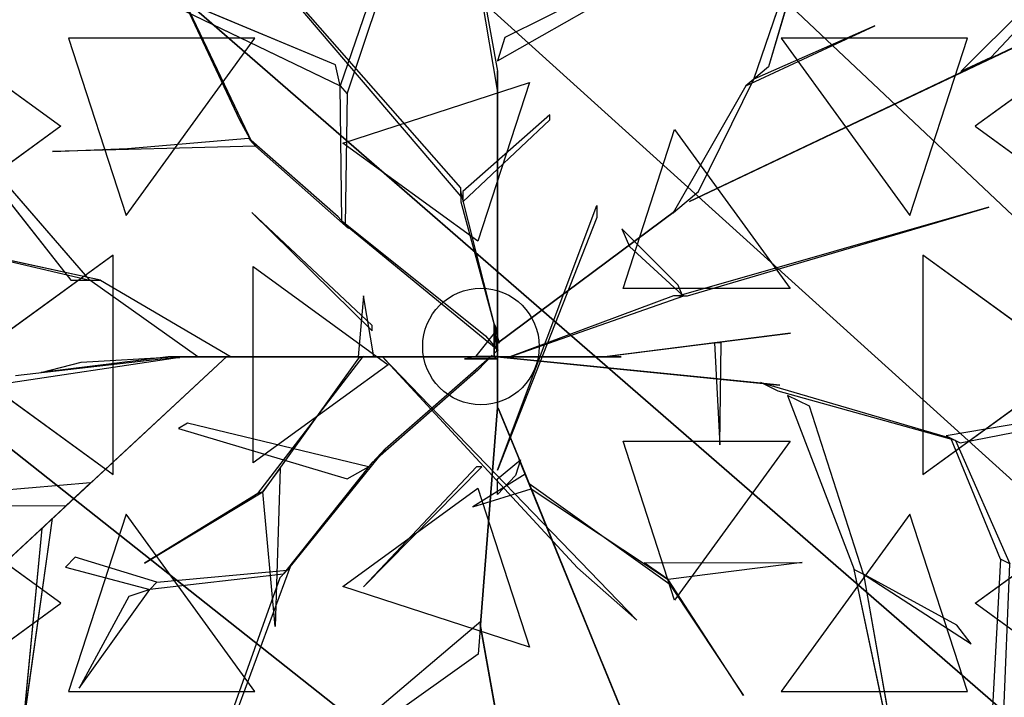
# Model space of a CAD drawing. Extents: x 22936 to 50368, y -4877 to 31080.
# Tile 45 of 256: x 48031 to 48327, y 595 to 799. Entities that reach past the tile are written whole.
import ezdxf

# ---------------------------------------------------------------- set-up
doc = ezdxf.new("R2010")
doc.units = 0
doc.layers.get('0').update_dxf_attribs({"linetype": 'CONTINUOUS'})
for name, color, linetype in [('00_TRACE_ARBRE', 3, 'CONTINUOUS'), ('00_TRACE_RDC', 241, 'CONTINUOUS'), ('08_AMENAGEMENTS_EXTERIEURS', 253, 'CONTINUOUS'), ('09_VEGETATION', 134, 'CONTINUOUS')]:
    doc.layers.add(name, color=color, linetype=linetype)

# ---------------------------------------------------------------- blocks, each defined once
blk = doc.blocks.new('TREE_GEOMETRIC_ROUND')
at = {"color": 7}
for p, q in [((659.8, 629.4, 4074.4), (845.8, 1171, 4367.3)), ((845.8, 1171, 4367.3), (695.2, 658.9, 4126.7)), ((-664.3, 1074, 5052.5), (-43.9, 347.3, 3886.1)), ((-43.9, 368.2, 3797.1), (-664.3, 1074, 5042)), ((-35.6, 1083.8, 3300.2), (43.9, 648.6, 2772)), ((43.9, 602.6, 2829.5), (-35.6, 1071.2, 3326.4)), ((-804.6, 1020.4, 3023), (-546, 478.3, 3253.2)), ((-575, 530.8, 3253.2), (-804.6, 1020.4, 3023)), ((1157, 647.6, 3462.4), (1550.3, 1040.4, 3357.8)), ((-204.6, 990.2, 4205.1), (-334, 613, 3577.5)), ((-345.2, 664.2, 3650.7), (-1035.9, 952.1, 3577.5)), ((-1035.9, 952.1, 3577.5), (-334, 613, 3577.5)), ((-317.6, 594, 3608.8), (-191.1, 969.2, 4205.1)), ((440.3, 918.1, 4074.4), (61.4, 729.6, 2965.5)), ((1444.2, 912, 3431), (1228.9, 681.4, 3488.5)), ((43.9, 673.7, 2892.3), (432.8, 894.1, 4074.4)), ((504.8, 335.9, 3415.3), (1641.7, 875.3, 3593.2)), ((1641.7, 875.3, 3593.2), (504.8, 335.9, 3357.8)), ((640.5, 613.4, 4105.7), (950.7, 757.4, 4806.6)), ((950.7, 757.4, 4806.6), (659.8, 629.4, 4074.4)), ((-1424.8, 711.3, 4367.3), (-981.2, 146.5, 4126.7)), ((-935.2, 146.5, 4074.4), (-1424.8, 711.3, 4367.3)), ((-538.8, 728.2, 2392.4), (-987, 728.2, 2682.5)), ((-987, 728.2, 2682.5), (-848.5, 302, 2392.4)), ((-848.5, 302, 2392.4), (-538.8, 728.2, 2392.4)), ((61.4, 729.6, 2965.5), (43.9, 673.7, 2892.3)), ((725, 728.2, 5468.4), (1034.7, 302, 5468.4)), ((1173.2, 728.2, 5178.3), (725, 728.2, 5468.4)), ((1034.7, 302, 5468.4), (1173.2, 728.2, 5178.3)), ((-1225.9, 676.5, 4958.5), (-1005.2, 516.2, 5283)), ((-334, 613, 3577.5), (-345.2, 664.2, 3650.7)), ((1228.9, 681.4, 3488.5), (1157, 647.6, 3462.4)), ((1412.1, 676.5, 2902.3), (1191.4, 516.2, 2577.8)), ((43.9, 648.6, 2772), (43.9, 602.6, 2829.5)), ((43.9, 8.4, 1966.5), (43.9, 648.6, 2772)), ((695.2, 658.9, 4126.7), (659.8, 629.4, 4074.4)), ((-327.8, 475.9, 5644.3), (120.7, 621.6, 5644.3)), ((120.7, 621.6, 5644.3), (-3.3, 240.2, 5736.5)), ((526.6, 359.6, 3415.3), (659.8, 629.4, 4074.4)), ((659.8, 629.4, 4074.4), (640.5, 613.4, 4105.7)), ((-330.3, 289.4, 3300.2), (-334, 613, 3577.5)), ((-334, 613, 3577.5), (-317.6, 594, 3608.8)), ((-317.6, 594, 3608.8), (-322, 279.9, 3326.4)), ((43.9, 602.6, 2829.5), (43.9, -41.8, 1966.5)), ((640.5, 613.4, 4105.7), (465.5, 308.8, 3415.3)), ((-546, 478.3, 3253.2), (-575, 530.8, 3253.2)), ((169.5, 544, 4498), (-39.8, 359.9, 3797.1)), ((-39.8, 334.8, 3870.4), (169.5, 531.4, 4498)), ((169.5, 531.4, 4498), (169.5, 544, 4498)), ((-1005.2, 516.2, 5283), (-1319.9, 287.5, 5031.1)), ((345.4, 126.8, 5736.5), (469.4, 508.3, 5644.3)), ((469.4, 508.3, 5644.3), (746.6, 126.8, 5644.3)), ((1191.4, 516.2, 2577.8), (1506.2, 287.5, 2829.7)), ((-844.8, 462.9, 3300.2), (-554.3, 487.8, 3300.2)), ((-554.3, 487.8, 3300.2), (-537.8, 468.9, 3242.7)), ((-338.5, 298.9, 3315.9), (-554.3, 487.8, 3300.2)), ((-3.3, 240.2, 5736.5), (-327.8, 475.9, 5644.3)), ((-537.8, 468.9, 3242.7), (-1025.3, 456, 3284.6)), ((-1025.3, 456, 3284.6), (-844.8, 462.9, 3300.2)), ((-537.8, 468.9, 3242.7), (-313.8, 270.5, 3242.7)), ((-43.9, 347.3, 3886.1), (-43.9, 368.2, 3797.1)), ((-43.9, 359.9, 3797.1), (-43.9, 334.8, 3870.4)), ((48.1, -4.2, 2364), (-43.9, 359.9, 3797.1)), ((-39.8, 359.9, 3797.1), (-39.8, 334.8, 3870.4)), ((471.9, 314.1, 3415.3), (526.6, 359.6, 3415.3)), ((-43.9, 334.8, 3870.4), (48.1, -4.2, 2510.4)), ((504.8, 335.9, 3357.8), (504.8, 335.9, 3415.3)), ((-546.1, 309.6, 5523.2), (-257.3, 25.1, 4895.5)), ((-257.3, 37.7, 5010.6), (-546.1, 309.6, 5523.2)), ((43.9, -309.6, 4440.5), (282.4, 326.4, 5654)), ((43.9, -4.2, 2510.4), (471.9, 314.1, 3357.8)), ((471.9, 314.1, 3415.3), (43.9, -4.2, 2583.7)), ((282.4, 326.4, 5654), (282.4, 297.1, 5491.8)), ((465.5, 308.8, 3415.3), (471.9, 314.1, 3415.3)), ((471.9, 314.1, 3357.8), (471.9, 314.1, 3415.3)), ((1223.9, 322.2, 5052.5), (479.1, 108.8, 3886.1)), ((500, 108.8, 3797.1), (1223.9, 322.2, 5042)), ((1223.9, 322.2, 5042), (1223.9, 322.2, 5052.5)), ((-313.8, 270.5, 3242.7), (-338.5, 298.9, 3315.9)), ((-322, 279.9, 3326.4), (-330.3, 289.4, 3300.2)), ((-330.3, 289.4, 3300.2), (15, 12.8, 2772)), ((282.4, 297.1, 5491.8), (43.9, -309.6, 4513.7)), ((45.1, -22, 2829.5), (-322, 279.9, 3326.4)), ((342.6, 270.2, 4498), (360.8, 227.9, 4498)), ((477.9, 134.4, 3870.4), (342.6, 270.2, 4498)), ((-910.1, 146.5, 4105.7), (-1274.1, 226, 4806.6)), ((-1274.1, 226, 4806.6), (-935.2, 146.5, 4074.4)), ((360.8, 227.9, 4498), (487.8, 111.3, 3797.1)), ((-879.4, 207, 5468.4), (-1242, -56.5, 5178.3)), ((-879.4, -319.9, 5468.4), (-879.4, 207, 5468.4)), ((1065.6, 207, 2392.4), (1065.6, -319.9, 2392.4)), ((1428.2, -56.5, 2682.5), (1065.6, 207, 2392.4)), ((-543.3, -292.3, 5644.3), (-543.3, 179.3, 5644.3)), ((-543.3, 179.3, 5644.3), (-218.8, -56.5, 5736.5)), ((-981.2, 146.5, 4126.7), (-935.2, 146.5, 4074.4)), ((-935.2, 146.5, 4074.4), (-910.1, 146.5, 4105.7)), ((-675.8, -37.7, 3415.3), (-935.2, 146.5, 4074.4)), ((-910.1, 146.5, 4105.7), (-596.3, -37.7, 3415.3)), ((746.6, 126.8, 5644.3), (345.4, 126.8, 5736.5)), ((487.8, 111.3, 3797.1), (477.9, 134.4, 3870.4)), ((-278.3, 108.8, 5612.1), (-290.8, -37.7, 4456.2)), ((-253.2, -37.7, 4456.2), (-278.3, 108.8, 5612.1)), ((73.2, -37.7, 2364), (491.7, 108.8, 3797.1)), ((466.6, 108.8, 3870.4), (73.2, -37.7, 2510.4)), ((491.7, 108.8, 3797.1), (466.6, 108.8, 3870.4)), ((479.1, 108.8, 3886.1), (500, 108.8, 3797.1)), ((-257.3, 25.1, 4895.5), (-257.3, 37.7, 5010.6)), ((42, 27.1, 2791.2), (-8.3, -35.6, 2791.2)), ((35.6, -29.3), (35.6, 41.8)), ((35.6, 41.8), (35.6, 20.9, 1893.2)), ((35.6, 41.8), (42, 27.1, 2791.2)), ((42, 27.1, 2791.2), (42, -23.1, 2791.2)), ((15, 12.8, 2772), (45.1, -22, 2829.5)), ((35.6, 20.9, 1893.2), (35.6, -29.3, 1893.2)), ((35.6, -37.7, 1966.5), (35.6, 20.9, 1893.2)), ((35.6, 20.9, 1893.2), (35.6, -16.7, 2437.2)), ((43.9, -4.2, 2510.4), (43.9, 16.7, 2039.7)), ((43.9, 16.7, 2039.7), (43.9, -41.8, 1966.5)), ((43.9, -41.8, 1966.5), (43.9, 8.4, 1966.5)), ((747.6, 19.4, 5507.5), (307.6, -36.3, 4586.9)), ((340.8, -32.1, 4498), (747.6, 19.4, 5507.5)), ((35.6, -16.7, 2437.2), (35.6, -37.7, 1966.5)), ((42, -23.1, 2791.2), (35.6, -29.3)), ((43.9, -62.8, 2437.2), (43.9, -4.2, 2510.4)), ((43.9, -4.2, 2510.4), (43.9, -159, 3007.3)), ((43.9, -4.2, 2583.7), (43.9, -4.2, 2510.4)), ((48.1, -4.2, 2510.4), (48.1, -4.2, 2364)), ((581.4, -3.9, 5214.6), (565.4, -3.9, 5099.5)), ((565.4, -3.9, 5099.5), (578, -248.8, 5549.4)), ((578, -248.8, 5549.4), (581.4, -3.9, 5214.6)), ((-719.1, -39, 4325.4), (-1364, -135.5, 4586.9)), ((-605.7, -35.6, 3415.3), (-1326.3, -704.7, 3593.2)), ((-1326.3, -704.7, 3593.2), (-605.7, -35.6, 3357.8)), ((-1113.8, -82.4, 4555.6), (-765, -42.5, 4398.6)), ((-746.9, -37.7, 4335.9), (-1052.4, -75.3, 5099.5)), ((-956.1, -50.2, 4937.4), (-734.4, -37.7, 4383)), ((-765, -42.5, 4398.6), (-719.1, -39, 4325.4)), ((-746.9, -37.7, 4335.9), (-232.2, -37.7, 3839)), ((-734.4, -37.7, 4383), (-746.9, -37.7, 4335.9)), ((-207.1, -37.7, 3886.1), (-734.4, -37.7, 4383)), ((-604.6, -37.7, 3415.3), (-675.8, -37.7, 3415.3)), ((-605.7, -35.6, 3357.8), (-605.7, -35.6, 3415.3)), ((-604.6, -37.7, 3357.8), (-604.6, -37.7, 3415.3)), ((-81.6, -37.7, 2934.1), (-604.6, -37.7, 3357.8)), ((-604.6, -37.7, 3415.3), (-81.6, -37.7, 3007.3)), ((-596.3, -37.7, 3415.3), (-604.6, -37.7, 3415.3)), ((-531.7, -365.8, 4848.5), (-278.5, -36.2, 4456.2)), ((-290.3, -40.6, 4571.3), (-519.9, -361.5, 4906)), ((-290.8, -37.7, 4456.2), (-253.2, -37.7, 4456.2)), ((-244.8, -37.7, 3959.3), (-290.8, -37.7, 4456.2)), ((-278.5, -36.2, 4456.2), (-290.3, -40.6, 4571.3)), ((-253.2, -37.7, 4456.2), (-207.1, -37.7, 3886.1)), ((-207.1, -37.7, 3886.1), (-244.8, -37.7, 3959.3)), ((-140.2, -37.7, 3064.9), (-232.2, -37.7, 3839)), ((-232.2, -37.7, 3839), (-207.1, -37.7, 3886.1)), ((-232.2, -37.7, 4440.5), (378.7, -669.5, 5654)), ((236.4, -544, 5491.8), (-232.2, -37.7, 4513.7)), ((-232.2, -37.7, 4513.7), (-232.2, -37.7, 4440.5)), ((-225.6, -258.5, 2358.4), (31.1, -33, 1966.5)), ((-207.1, -37.7, 3886.1), (-81.6, -37.7, 3007.3)), ((-81.6, -37.7, 3007.3), (-140.2, -37.7, 3064.9)), ((-81.6, -37.7, 3007.3), (-81.6, -37.7, 2934.1)), ((73.2, -37.7, 2510.4), (-81.6, -37.7, 3007.3)), ((-81.6, -37.7, 2934.1), (14.6, -37.7, 2437.2)), ((-35.6, -41.8), (-8.3, -35.6, 2791.2)), ((-35.6, -41.8), (-14.6, -41.8, 1893.2)), ((35.6, -41.8), (-35.6, -41.8)), ((-14.6, -41.8, 1893.2), (-35.6, -41.8, 2364)), ((-35.6, -41.8, 2364), (23, -41.8, 2437.2)), ((-14.6, -41.8, 1893.2), (35.6, -41.8, 1893.2)), ((43.9, -41.8, 1966.5), (-14.6, -41.8, 1893.2)), ((-8.3, -35.6, 2791.2), (42, -35.6, 2791.2)), ((31.1, -33, 1966.5), (-3.2, -69.7, 1966.5)), ((35.6, -37.7, 1966.5), (14.6, -37.7, 2437.2)), ((14.6, -37.7, 2437.2), (73.2, -37.7, 2510.4)), ((23, -41.8, 2437.2), (43.9, -41.8, 1966.5)), ((35.1, -36.7, 1966.5), (85, -41.7, 1966.5)), ((676.3, -100.8, 2829.5), (35.1, -36.7, 1966.5)), ((35.6, -29.3, 1893.2), (35.6, -29.3)), ((42, -35.6, 2791.2), (35.6, -41.8)), ((94.1, -37.7, 2039.7), (35.6, -37.7, 1966.5)), ((35.6, -41.8, 1893.2), (35.6, -41.8)), ((43.9, -41.8, 1966.5), (43.9, -62.8, 2437.2)), ((73.2, -37.7, 2510.4), (73.2, -37.7, 2364)), ((73.2, -37.7, 2510.4), (94.1, -37.7, 2039.7)), ((85, -41.7, 1966.5), (722.1, -105.4, 2772)), ((85.8, -37.7, 5481.4), (295, -37.7, 4498)), ((85.8, -37.7, 5669.7), (85.8, -37.7, 5481.4)), ((341, -37.7, 4498), (85.8, -37.7, 5669.7)), ((295, -37.7, 4498), (341, -37.7, 4498)), ((307.6, -36.3, 4586.9), (340.8, -32.1, 4498)), ((-1242, -56.5, 5178.3), (-879.4, -319.9, 5468.4)), ((-1052.4, -75.3, 5099.5), (-956.1, -50.2, 4937.4)), ((-218.8, -56.5, 5736.5), (-543.3, -292.3, 5644.3)), ((-3.2, -69.7, 1966.5), (-257, -292.1, 2300.8)), ((43.9, -159, 2934.1), (43.9, -62.8, 2437.2)), ((1065.6, -319.9, 2392.4), (1428.2, -56.5, 2682.5)), ((722.1, -105.4, 2772), (676.3, -100.8, 2829.5)), ((718.1, -119.5, 2772), (676.7, -99.4, 2829.5)), ((676.7, -99.4, 2829.5), (1132.9, -232.9, 3326.4)), ((1144.2, -238.3, 3300.2), (718.1, -119.5, 2772)), ((740.6, -130.5, 2892.3), (900.6, -547.9, 4074.4)), ((793.3, -156.1, 2965.5), (740.6, -130.5, 2892.3)), ((43.9, -159, 2934.1), (3.3, -680.5, 3357.8)), ((3.3, -680.5, 3415.3), (43.9, -159, 3007.3)), ((43.9, -159, 3007.3), (43.9, -159, 2934.1)), ((93.2, -276.5, 3886.1), (45.8, -160.3, 3007.3)), ((45.8, -160.3, 3007.3), (68, -214.5, 3064.9)), ((923.2, -558.9, 4074.4), (793.3, -156.1, 2965.5)), ((1405.5, -179.3, 3242.7), (1121.6, -227.4, 3242.7)), ((-700.7, -197, 3117.4), (-722.5, -209.4, 3117.4)), ((-722.5, -209.4, 3117.4), (-317.1, -330.7, 2494.4)), ((-266.1, -301.8, 2421.1), (-700.7, -197, 3117.4)), ((1155.5, -243.8, 3315.9), (1428.1, -190.3, 3300.2)), ((68, -214.5, 3064.9), (102.7, -299.8, 3839)), ((1121.6, -227.4, 3242.7), (1155.5, -243.8, 3315.9)), ((1252.1, -523.5, 3608.8), (1132.9, -232.9, 3326.4)), ((1132.9, -232.9, 3326.4), (1144.2, -238.3, 3300.2)), ((-225.6, -258.5, 2358.4), (-461.5, -550, 2855.3)), ((-257, -292.1, 2300.8), (-225.6, -258.5, 2358.4)), ((345.4, -239.8, 5736.5), (746.6, -239.8, 5644.3)), ((469.4, -621.3, 5644.3), (345.4, -239.8, 5736.5)), ((746.6, -239.8, 5644.3), (469.4, -621.3, 5644.3)), ((1144.2, -238.3, 3300.2), (1274.7, -534.5, 3577.5)), ((102.7, -299.8, 3839), (93.2, -276.5, 3886.1)), ((93.2, -276.5, 3886.1), (292.4, -764.7, 4383)), ((-519.9, -361.5, 4895.5), (-477.9, -305.9, 4848.5)), ((-477.9, -305.9, 4848.5), (-489.9, -684.9, 5361.1)), ((-470.1, -559.2, 2829.1), (-257, -292.1, 2300.8)), ((-317.1, -330.7, 2494.4), (-266.1, -301.8, 2421.1)), ((-6.3, -301.3, 5010.6), (-278.3, -590, 5523.2)), ((-278.3, -590, 5523.2), (6.3, -301.3, 4895.5)), ((6.3, -301.3, 4895.5), (-6.3, -301.3, 5010.6)), ((43.9, -330.6, 4456.2), (99.4, -284.5, 3886.1)), ((99.4, -284.5, 3886.1), (87.5, -322.2, 3959.3)), ((297.1, -776.3, 4335.9), (102.7, -299.8, 3839)), ((110.6, -319.1, 4456.2), (-15.5, -397.7, 5612.1)), ((43.9, -309.6, 4513.7), (43.9, -309.6, 4440.5)), ((87.5, -322.2, 3959.3), (43.9, -368.2, 4456.2)), ((43.9, -368.2, 4456.2), (43.9, -330.6, 4456.2)), ((120.1, -342.4, 4456.2), (110.6, -319.1, 4456.2)), ((-933.8, -340.2, 3462.4), (-1596.1, -395.6, 3357.8)), ((-992.1, -394.3, 3488.5), (-933.8, -340.2, 3462.4)), ((-327.8, -588.9, 5644.3), (-3.3, -353.1, 5736.5)), ((-15.5, -397.7, 5612.1), (124.8, -354, 4456.2)), ((-3.3, -353.1, 5736.5), (120.7, -734.6, 5644.3)), ((120.1, -342.4, 4456.2), (124.8, -354, 4571.3)), ((124.8, -354, 4456.2), (120.1, -342.4, 4456.2)), ((458.2, -584.1, 4848.5), (120.1, -342.4, 4456.2)), ((124.8, -354, 4571.3), (453.5, -572.4, 4906)), ((-804.4, -533.2, 5246), (-519.9, -361.5, 4906)), ((-531.7, -365.8, 4848.5), (-804.4, -533.2, 5246)), ((-519.9, -361.5, 4906), (-531.7, -365.8, 4848.5)), ((-489.9, -684.9, 5361.1), (-519.9, -361.5, 4895.5)), ((-1345.6, -396.4, 3431), (-992.1, -394.3, 3488.5)), ((-1005.2, -629.1, 5283), (-1319.9, -400.4, 5031.1)), ((1191.4, -629.1, 2577.8), (1506.2, -400.4, 2829.7)), ((-1025.8, -425.7, 3546.1), (-1094.1, -911.7, 4205.1)), ((-1050.3, -449.3, 3561.8), (-1025.8, -425.7, 3546.1)), ((-848.5, -415, 2392.4), (-987, -841.2, 2682.5)), ((-538.8, -841.2, 2392.4), (-848.5, -415, 2392.4)), ((1034.7, -415, 5468.4), (725, -841.2, 5468.4)), ((1173.2, -841.2, 5178.3), (1034.7, -415, 5468.4)), ((-1094.1, -911.7, 4205.1), (-1050.3, -449.3, 3561.8)), ((-970.7, -518.1, 3734), (-993.6, -542.5, 3734)), ((-774.4, -578.1, 3137.7), (-970.7, -518.1, 3734)), ((-993.6, -542.5, 3734), (-791.6, -596.4, 3106.3)), ((-603.6, -946.7, 2786.3), (-453, -540.8, 2771.6)), ((-453, -540.8, 2771.6), (-478.7, -568.3, 2844.8)), ((378.7, -669.5, 5654), (236.4, -544, 5491.8)), ((396.5, -532.4, 4848.5), (775.7, -531.4, 5361.1)), ((453.5, -572.4, 4895.5), (396.5, -532.4, 4848.5)), ((775.7, -531.4, 5361.1), (453.5, -572.4, 4895.5)), ((1252.1, -523.5, 3608.8), (1218, -1158.3, 4205.1)), ((1248.1, -1172.9, 4205.1), (1274.7, -534.5, 3577.5)), ((1274.7, -534.5, 3577.5), (1252.1, -523.5, 3608.8)), ((-470.1, -559.2, 2829.1), (-791.6, -596.4, 3106.3)), ((-774.4, -578.1, 3137.7), (-461.5, -550, 2855.3)), ((-461.5, -550, 2855.3), (-470.1, -559.2, 2829.1)), ((1024.9, -1134.2, 5230.3), (900.6, -547.9, 4074.4)), ((900.6, -547.9, 4074.4), (923.2, -558.9, 4074.4)), ((1147.2, -681.8, 4644.5), (923.2, -558.9, 4074.4)), ((923.2, -558.9, 4131.9), (1181.4, -726.4, 4822.3)), ((923.2, -558.9, 4074.4), (1024.9, -1134.2, 5230.3)), ((923.2, -558.9, 4074.4), (923.2, -558.9, 4131.9)), ((-791.6, -596.4, 3106.3), (-774.4, -578.1, 3137.7)), ((-478.7, -568.3, 2844.8), (-620.7, -965, 2843.8)), ((120.7, -734.6, 5644.3), (-327.8, -588.9, 5644.3)), ((634.8, -851, 5246), (453.5, -572.4, 4906)), ((453.5, -572.4, 4906), (458.2, -584.1, 4848.5)), ((458.2, -584.1, 4848.5), (634.8, -851, 5246)), ((-961.2, -832.7, 3238.8), (-791.6, -596.4, 3106.3)), ((-841.4, -612.9, 3179.5), (-961.2, -832.7, 3238.8)), ((-791.6, -596.4, 3106.3), (-841.4, -612.9, 3179.5)), ((-1225.9, -789.5, 4958.5), (-1005.2, -629.1, 5283)), ((1412.1, -789.5, 2902.3), (1191.4, -629.1, 2577.8)), ((-373.5, -991.1, 4105.7), (4, -672.1, 3415.3)), ((3.3, -680.5, 3415.3), (-2.2, -751.4, 3415.3)), ((176, -1648.4, 3593.2), (2.2, -680.5, 3357.8)), ((2.2, -680.5, 3357.8), (2.2, -680.5, 3415.3)), ((2.2, -680.5, 3415.3), (176, -1648.4, 3593.2)), ((4, -672.1, 3415.3), (3.3, -680.5, 3415.3)), ((3.3, -680.5, 3357.8), (3.3, -680.5, 3415.3)), ((1181.4, -726.4, 4822.3), (1147.2, -681.8, 4644.5)), ((-2.2, -751.4, 3415.3), (-375.4, -1016.1, 4074.4)), ((292.4, -764.7, 4383), (297.1, -776.3, 4335.9)), ((376.1, -970, 4937.4), (292.4, -764.7, 4383)), ((297.1, -776.3, 4325.4), (543.6, -1380.7, 4586.9)), ((314.5, -818.9, 4398.6), (297.1, -776.3, 4325.4)), ((297.1, -776.3, 4335.9), (412.5, -1059.2, 5099.5)), ((447.2, -1144.4, 4555.6), (314.5, -818.9, 4398.6)), ((-987, -841.2, 2682.5), (-538.8, -841.2, 2392.4)), ((725, -841.2, 5468.4), (1173.2, -841.2, 5178.3))]:
    blk.add_line(p, q, dxfattribs=at)
mesh = blk.add_polyface(dxfattribs=at)
corners = [(845.8, 1171, 4367.3), (695.2, 658.9, 4126.7), (659.8, 629.4, 4074.4)]
mesh.append_faces([[corners[k] for k in face] for face in [(0, 1, 2)]], dxfattribs={"color": 7})
mesh = blk.add_polyface(dxfattribs=at)
corners = [(-804.6, 1020.4, 3023), (-546, 478.3, 3253.2), (-575, 530.8, 3253.2)]
mesh.append_faces([[corners[k] for k in face] for face in [(0, 1, 2)]], dxfattribs={"color": 7})
mesh = blk.add_polyface(dxfattribs=at)
corners = [(-345.2, 664.2, 3650.7), (-1035.9, 952.1, 3577.5), (-334, 613, 3577.5)]
mesh.append_faces([[corners[k] for k in face] for face in [(0, 1, 2)]], dxfattribs={"color": 7})
mesh = blk.add_polyface(dxfattribs=at)
corners = [(1641.7, 875.3, 3593.2), (504.8, 335.9, 3357.8), (504.8, 335.9, 3415.3)]
mesh.append_faces([[corners[k] for k in face] for face in [(0, 1, 2)]], dxfattribs={"color": 7})
mesh = blk.add_polyface(dxfattribs=at)
corners = [(950.7, 757.4, 4806.6), (659.8, 629.4, 4074.4), (640.5, 613.4, 4105.7)]
mesh.append_faces([[corners[k] for k in face] for face in [(0, 1, 2)]], dxfattribs={"color": 7})
mesh = blk.add_polyface(dxfattribs=at)
corners = [(-1424.8, 711.3, 4367.3), (-981.2, 146.5, 4126.7), (-935.2, 146.5, 4074.4)]
mesh.append_faces([[corners[k] for k in face] for face in [(0, 1, 2)]], dxfattribs={"color": 7})
mesh = blk.add_polyface(dxfattribs=at)
corners = [(-538.8, 728.2, 2392.4), (-987, 728.2, 2682.5), (-848.5, 302, 2392.4)]
mesh.append_faces([[corners[k] for k in face] for face in [(0, 1, 2)]], dxfattribs={"color": 7})
mesh = blk.add_polyface(dxfattribs=at)
corners = [(1173.2, 728.2, 5178.3), (725, 728.2, 5468.4), (1034.7, 302, 5468.4)]
mesh.append_faces([[corners[k] for k in face] for face in [(0, 1, 2)]], dxfattribs={"color": 7})
mesh = blk.add_polyface(dxfattribs=at)
corners = [(-1225.9, 676.5, 4958.5), (-1005.2, 516.2, 5283), (-1319.9, 287.5, 5031.1)]
mesh.append_faces([[corners[k] for k in face] for face in [(0, 1, 2)]], dxfattribs={"color": 7})
mesh = blk.add_polyface(dxfattribs=at)
corners = [(1412.1, 676.5, 2902.3), (1191.4, 516.2, 2577.8), (1506.2, 287.5, 2829.7)]
mesh.append_faces([[corners[k] for k in face] for face in [(0, 1, 2)]], dxfattribs={"color": 7})
mesh = blk.add_polyface(dxfattribs=at)
corners = [(43.9, 8.4, 1966.5), (43.9, 602.6, 2829.5), (43.9, -41.8, 1966.5), (43.9, 648.6, 2772)]
mesh.append_faces([[corners[k] for k in face] for face in [(0, 1, 2), (1, 0, 3)]], dxfattribs={"vtx0": -1, "color": 7})
mesh = blk.add_polyface(dxfattribs=at)
corners = [(120.7, 621.6, 5644.3), (-3.3, 240.2, 5736.5), (-327.8, 475.9, 5644.3)]
mesh.append_faces([[corners[k] for k in face] for face in [(0, 1, 2)]], dxfattribs={"color": 7})
mesh = blk.add_polyface(dxfattribs=at)
corners = [(746.6, 126.8, 5644.3), (345.4, 126.8, 5736.5), (469.4, 508.3, 5644.3)]
mesh.append_faces([[corners[k] for k in face] for face in [(0, 1, 2)]], dxfattribs={"color": 7})
mesh = blk.add_polyface(dxfattribs=at)
corners = [(-546.1, 309.6, 5523.2), (-257.3, 25.1, 4895.5), (-257.3, 37.7, 5010.6)]
mesh.append_faces([[corners[k] for k in face] for face in [(0, 1, 2)]], dxfattribs={"color": 7})
mesh = blk.add_polyface(dxfattribs=at)
corners = [(471.9, 314.1, 3357.8), (43.9, -4.2, 2583.7), (43.9, -4.2, 2510.4), (471.9, 314.1, 3415.3)]
mesh.append_faces([[corners[k] for k in face] for face in [(0, 1, 2), (1, 0, 3)]], dxfattribs={"vtx0": -1, "color": 7})
mesh = blk.add_polyface(dxfattribs=at)
corners = [(-1274.1, 226, 4806.6), (-935.2, 146.5, 4074.4), (-910.1, 146.5, 4105.7)]
mesh.append_faces([[corners[k] for k in face] for face in [(0, 1, 2)]], dxfattribs={"color": 7})
mesh = blk.add_polyface(dxfattribs=at)
corners = [(-879.4, 207, 5468.4), (-1242, -56.5, 5178.3), (-879.4, -319.9, 5468.4)]
mesh.append_faces([[corners[k] for k in face] for face in [(0, 1, 2)]], dxfattribs={"color": 7})
mesh = blk.add_polyface(dxfattribs=at)
corners = [(1428.2, -56.5, 2682.5), (1065.6, 207, 2392.4), (1065.6, -319.9, 2392.4)]
mesh.append_faces([[corners[k] for k in face] for face in [(0, 1, 2)]], dxfattribs={"color": 7})
mesh = blk.add_polyface(dxfattribs=at)
corners = [(-218.8, -56.5, 5736.5), (-543.3, -292.3, 5644.3), (-543.3, 179.3, 5644.3)]
mesh.append_faces([[corners[k] for k in face] for face in [(0, 1, 2)]], dxfattribs={"color": 7})
mesh = blk.add_polyface(dxfattribs=at)
corners = [(-278.3, 108.8, 5612.1), (-290.8, -37.7, 4456.2), (-253.2, -37.7, 4456.2)]
mesh.append_faces([[corners[k] for k in face] for face in [(0, 1, 2)]], dxfattribs={"color": 7})
mesh = blk.add_polyface(dxfattribs=at)
corners = [(35.6, 41.8), (35.6, -29.3, 1893.2), (35.6, -29.3), (35.6, 20.9, 1893.2)]
mesh.append_faces([[corners[k] for k in face] for face in [(0, 1, 2), (1, 0, 3)]], dxfattribs={"vtx0": -1, "color": 7})
mesh = blk.add_polyface(dxfattribs=at)
corners = [(35.6, 41.8), (42, -23.1, 2791.2), (35.6, -29.3), (42, 27.1, 2791.2)]
mesh.append_faces([[corners[k] for k in face] for face in [(0, 1, 2), (1, 0, 3)]], dxfattribs={"vtx0": -1, "color": 7})
mesh = blk.add_polyface(dxfattribs=at)
corners = [(35.6, 20.9, 1893.2), (35.6, -16.7, 2437.2), (35.6, -37.7, 1966.5)]
mesh.append_faces([[corners[k] for k in face] for face in [(0, 1, 2)]], dxfattribs={"color": 7})
mesh = blk.add_polyface(dxfattribs=at)
corners = [(43.9, -4.2, 2510.4), (43.9, -41.8, 1966.5), (43.9, -62.8, 2437.2), (43.9, 16.7, 2039.7)]
mesh.append_faces([[corners[k] for k in face] for face in [(0, 1, 2), (1, 0, 3)]], dxfattribs={"vtx0": -1, "color": 7})
mesh = blk.add_polyface(dxfattribs=at)
corners = [(747.6, 19.4, 5507.5), (307.6, -36.3, 4586.9), (340.8, -32.1, 4498)]
mesh.append_faces([[corners[k] for k in face] for face in [(0, 1, 2)]], dxfattribs={"color": 7})
mesh = blk.add_polyface(dxfattribs=at)
corners = [(43.9, -62.8, 2437.2), (43.9, -159, 3007.3), (43.9, -159, 2934.1), (43.9, -4.2, 2510.4)]
mesh.append_faces([[corners[k] for k in face] for face in [(0, 1, 2), (1, 0, 3)]], dxfattribs={"vtx0": -1, "color": 7})
mesh = blk.add_polyface(dxfattribs=at)
corners = [(565.4, -3.9, 5099.5), (578, -248.8, 5549.4), (581.4, -3.9, 5214.6)]
mesh.append_faces([[corners[k] for k in face] for face in [(0, 1, 2)]], dxfattribs={"color": 7})
mesh = blk.add_polyface(dxfattribs=at)
corners = [(-1326.3, -704.7, 3593.2), (-605.7, -35.6, 3357.8), (-605.7, -35.6, 3415.3)]
mesh.append_faces([[corners[k] for k in face] for face in [(0, 1, 2)]], dxfattribs={"color": 7})
mesh = blk.add_polyface(dxfattribs=at)
corners = [(-207.1, -37.7, 3886.1), (-746.9, -37.7, 4335.9), (-232.2, -37.7, 3839), (-734.4, -37.7, 4383)]
mesh.append_faces([[corners[k] for k in face] for face in [(0, 1, 2), (1, 0, 3)]], dxfattribs={"vtx0": -1, "color": 7})
mesh = blk.add_polyface(dxfattribs=at)
corners = [(-604.6, -37.7, 3357.8), (-81.6, -37.7, 3007.3), (-81.6, -37.7, 2934.1), (-604.6, -37.7, 3415.3)]
mesh.append_faces([[corners[k] for k in face] for face in [(0, 1, 2), (1, 0, 3)]], dxfattribs={"vtx0": -1, "color": 7})
mesh = blk.add_polyface(dxfattribs=at)
corners = [(-244.8, -37.7, 3959.3), (-253.2, -37.7, 4456.2), (-207.1, -37.7, 3886.1), (-290.8, -37.7, 4456.2)]
mesh.append_faces([[corners[k] for k in face] for face in [(0, 1, 2), (1, 0, 3)]], dxfattribs={"vtx0": -1, "color": 7})
mesh = blk.add_polyface(dxfattribs=at)
corners = [(-140.2, -37.7, 3064.9), (-207.1, -37.7, 3886.1), (-81.6, -37.7, 3007.3), (-232.2, -37.7, 3839)]
mesh.append_faces([[corners[k] for k in face] for face in [(0, 1, 2), (1, 0, 3)]], dxfattribs={"vtx0": -1, "color": 7})
mesh = blk.add_polyface(dxfattribs=at)
corners = [(73.2, -37.7, 2510.4), (-81.6, -37.7, 2934.1), (14.6, -37.7, 2437.2), (-81.6, -37.7, 3007.3)]
mesh.append_faces([[corners[k] for k in face] for face in [(0, 1, 2), (1, 0, 3)]], dxfattribs={"vtx0": -1, "color": 7})
mesh = blk.add_polyface(dxfattribs=at)
corners = [(-35.6, -41.8, 2364), (43.9, -41.8, 1966.5), (-14.6, -41.8, 1893.2), (23, -41.8, 2437.2)]
mesh.append_faces([[corners[k] for k in face] for face in [(0, 1, 2), (1, 0, 3)]], dxfattribs={"vtx0": -1, "color": 7})
mesh = blk.add_polyface(dxfattribs=at)
corners = [(-14.6, -41.8, 1893.2), (35.6, -41.8), (-35.6, -41.8), (35.6, -41.8, 1893.2)]
mesh.append_faces([[corners[k] for k in face] for face in [(0, 1, 2), (1, 0, 3)]], dxfattribs={"vtx0": -1, "color": 7})
mesh = blk.add_polyface(dxfattribs=at)
corners = [(14.6, -37.7, 2437.2), (94.1, -37.7, 2039.7), (35.6, -37.7, 1966.5), (73.2, -37.7, 2510.4)]
mesh.append_faces([[corners[k] for k in face] for face in [(0, 1, 2), (1, 0, 3)]], dxfattribs={"vtx0": -1, "color": 7})
mesh = blk.add_polyface(dxfattribs=at)
corners = [(722.1, -105.4, 2772), (35.1, -36.7, 1966.5), (85, -41.7, 1966.5), (676.3, -100.8, 2829.5)]
mesh.append_faces([[corners[k] for k in face] for face in [(0, 1, 2), (1, 0, 3)]], dxfattribs={"vtx0": -1, "color": 7})
mesh = blk.add_polyface(dxfattribs=at)
corners = [(85.8, -37.7, 5669.7), (295, -37.7, 4498), (341, -37.7, 4498), (85.8, -37.7, 5481.4)]
mesh.append_faces([[corners[k] for k in face] for face in [(0, 1, 2), (1, 0, 3)]], dxfattribs={"vtx0": -1, "color": 7})
mesh = blk.add_polyface(dxfattribs=at)
corners = [(43.9, -159, 3007.3), (3.3, -680.5, 3357.8), (3.3, -680.5, 3415.3), (43.9, -159, 2934.1)]
mesh.append_faces([[corners[k] for k in face] for face in [(0, 1, 2), (1, 0, 3)]], dxfattribs={"vtx0": -1, "color": 7})
mesh = blk.add_polyface(dxfattribs=at)
corners = [(93.2, -276.5, 3886.1), (68, -214.5, 3064.9), (102.7, -299.8, 3839), (45.8, -160.3, 3007.3)]
mesh.append_faces([[corners[k] for k in face] for face in [(0, 1, 2), (1, 0, 3)]], dxfattribs={"vtx0": -1, "color": 7})
mesh = blk.add_polyface(dxfattribs=at)
corners = [(746.6, -239.8, 5644.3), (469.4, -621.3, 5644.3), (345.4, -239.8, 5736.5)]
mesh.append_faces([[corners[k] for k in face] for face in [(0, 1, 2)]], dxfattribs={"color": 7})
mesh = blk.add_polyface(dxfattribs=at)
corners = [(102.7, -299.8, 3839), (292.4, -764.7, 4383), (297.1, -776.3, 4335.9), (93.2, -276.5, 3886.1)]
mesh.append_faces([[corners[k] for k in face] for face in [(0, 1, 2), (1, 0, 3)]], dxfattribs={"vtx0": -1, "color": 7})
mesh = blk.add_polyface(dxfattribs=at)
corners = [(-489.9, -684.9, 5361.1), (-519.9, -361.5, 4895.5), (-477.9, -305.9, 4848.5)]
mesh.append_faces([[corners[k] for k in face] for face in [(0, 1, 2)]], dxfattribs={"color": 7})
mesh = blk.add_polyface(dxfattribs=at)
corners = [(-6.3, -301.3, 5010.6), (-278.3, -590, 5523.2), (6.3, -301.3, 4895.5)]
mesh.append_faces([[corners[k] for k in face] for face in [(0, 1, 2)]], dxfattribs={"color": 7})
mesh = blk.add_polyface(dxfattribs=at)
corners = [(124.8, -354, 4456.2), (110.6, -319.1, 4456.2), (-15.5, -397.7, 5612.1), (120.1, -342.4, 4456.2)]
mesh.append_faces([[corners[k] for k in face] for face in [(0, 1, 2), (1, 0, 3)]], dxfattribs={"vtx0": -1, "color": 7})
mesh = blk.add_polyface(dxfattribs=at)
corners = [(120.7, -734.6, 5644.3), (-327.8, -588.9, 5644.3), (-3.3, -353.1, 5736.5)]
mesh.append_faces([[corners[k] for k in face] for face in [(0, 1, 2)]], dxfattribs={"color": 7})
mesh = blk.add_polyface(dxfattribs=at)
corners = [(-804.4, -533.2, 5246), (-519.9, -361.5, 4906), (-531.7, -365.8, 4848.5)]
mesh.append_faces([[corners[k] for k in face] for face in [(0, 1, 2)]], dxfattribs={"color": 7})
mesh = blk.add_polyface(dxfattribs=at)
corners = [(-1319.9, -400.4, 5031.1), (-1225.9, -789.5, 4958.5), (-1005.2, -629.1, 5283)]
mesh.append_faces([[corners[k] for k in face] for face in [(0, 1, 2)]], dxfattribs={"color": 7})
mesh = blk.add_polyface(dxfattribs=at)
corners = [(1506.2, -400.4, 2829.7), (1412.1, -789.5, 2902.3), (1191.4, -629.1, 2577.8)]
mesh.append_faces([[corners[k] for k in face] for face in [(0, 1, 2)]], dxfattribs={"color": 7})
mesh = blk.add_polyface(dxfattribs=at)
corners = [(-1094.1, -911.7, 4205.1), (-1050.3, -449.3, 3561.8), (-1025.8, -425.7, 3546.1)]
mesh.append_faces([[corners[k] for k in face] for face in [(0, 1, 2)]], dxfattribs={"color": 7})
mesh = blk.add_polyface(dxfattribs=at)
corners = [(-538.8, -841.2, 2392.4), (-848.5, -415, 2392.4), (-987, -841.2, 2682.5)]
mesh.append_faces([[corners[k] for k in face] for face in [(0, 1, 2)]], dxfattribs={"color": 7})
mesh = blk.add_polyface(dxfattribs=at)
corners = [(1173.2, -841.2, 5178.3), (1034.7, -415, 5468.4), (725, -841.2, 5468.4)]
mesh.append_faces([[corners[k] for k in face] for face in [(0, 1, 2)]], dxfattribs={"color": 7})
mesh = blk.add_polyface(dxfattribs=at)
corners = [(775.7, -531.4, 5361.1), (453.5, -572.4, 4895.5), (396.5, -532.4, 4848.5)]
mesh.append_faces([[corners[k] for k in face] for face in [(0, 1, 2)]], dxfattribs={"color": 7})
mesh = blk.add_polyface(dxfattribs=at)
corners = [(1024.9, -1134.2, 5230.3), (900.6, -547.9, 4074.4), (923.2, -558.9, 4074.4)]
mesh.append_faces([[corners[k] for k in face] for face in [(0, 1, 2)]], dxfattribs={"color": 7})
mesh = blk.add_polyface(dxfattribs=at)
corners = [(453.5, -572.4, 4906), (458.2, -584.1, 4848.5), (634.8, -851, 5246)]
mesh.append_faces([[corners[k] for k in face] for face in [(0, 1, 2)]], dxfattribs={"color": 7})
mesh = blk.add_polyface(dxfattribs=at)
corners = [(-791.6, -596.4, 3106.3), (-841.4, -612.9, 3179.5), (-961.2, -832.7, 3238.8)]
mesh.append_faces([[corners[k] for k in face] for face in [(0, 1, 2)]], dxfattribs={"color": 7})
mesh = blk.add_polyface(dxfattribs=at)
corners = [(2.2, -680.5, 3415.3), (176, -1648.4, 3593.2), (2.2, -680.5, 3357.8)]
mesh.append_faces([[corners[k] for k in face] for face in [(0, 1, 2)]], dxfattribs={"color": 7})
mesh = blk.add_polyface(dxfattribs=at)
corners = [(376.1, -970, 4937.4), (297.1, -776.3, 4335.9), (412.5, -1059.2, 5099.5), (292.4, -764.7, 4383)]
mesh.append_faces([[corners[k] for k in face] for face in [(0, 1, 2), (1, 0, 3)]], dxfattribs={"vtx0": -1, "color": 7})
mesh = blk.add_polyface(dxfattribs=at)
corners = [(447.2, -1144.4, 4555.6), (297.1, -776.3, 4325.4), (543.6, -1380.7, 4586.9), (314.5, -818.9, 4398.6)]
mesh.append_faces([[corners[k] for k in face] for face in [(0, 1, 2), (1, 0, 3)]], dxfattribs={"vtx0": -1, "color": 7})
blk = doc.blocks.new('ARBRE_SIMPLE')
for radius in [250, 17.5]:
    blk.add_circle((0, 0), radius)
blk = doc.blocks.new('GROUPER_1')
at = {"layer": '00_TRACE_ARBRE', "rotation": 10.53798942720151}
blk.add_blockref('ARBRE_SIMPLE', (6555.41, 1311.91), dxfattribs=at)
blk = doc.blocks.new('GROUPER_2')
at = {"layer": '00_TRACE_RDC'}
blk.add_blockref('GROUPER_1', (12098.99, 4265.72), dxfattribs=at)
blk = doc.blocks.new('GROUPER_17')
at = {"layer": '08_AMENAGEMENTS_EXTERIEURS'}
mesh = blk.add_polyface(dxfattribs=at)
corners = [(16.45, 1860.4), (0, 1328), (0, 1844.55), (1795, 1328), (33.02, 1876.27), (49.71, 1892.12), (66.55, 1907.89), (83.55, 1923.55), (100.74, 1939.04), (118.11, 1954.33), (135.7, 1969.37), (153.53, 1984.11), (171.6, 1998.5), (189.93, 2012.5), (208.55, 2026.07), (227.46, 2039.16), (246.69, 2051.72), (266.25, 2063.72), (286.11, 2075.18), (306.26, 2086.08), (326.69, 2096.46), (347.37, 2106.3), (368.28, 2115.64), (389.4, 2124.46), (410.72, 2132.79), (432.21, 2140.64), (453.87, 2148), (475.66, 2154.9), (497.57, 2161.34), (519.59, 2167.33), (541.68, 2172.89), (563.84, 2178.01), (586.04, 2182.71), (608.27, 2187), (630.51, 2190.89), (652.73, 2194.39), (674.92, 2197.5), (697.06, 2200.25), (719.14, 2202.62), (741.15, 2204.62), (763.1, 2206.23), (785, 2207.43), (806.84, 2208.22), (828.63, 2208.57), (850.38, 2208.48), (872.08, 2207.93), (893.75, 2206.9), (915.39, 2205.39), (936.99, 2203.38), (958.57, 2200.86), (980.13, 2197.81), (1001.67, 2194.22), (1023.19, 2190.07), (1044.71, 2185.36), (1066.22, 2180.06), (1087.73, 2174.17), (1109.23, 2167.67), (1130.75, 2160.55), (1152.27, 2152.79), (1173.81, 2144.38), (1195.36, 2135.31), (1216.93, 2125.59), (1238.5, 2115.38), (1260.06, 2104.88), (1281.58, 2094.27), (1303.04, 2083.75), (1324.43, 2073.52), (1345.72, 2063.77), (1366.89, 2054.69), (1387.93, 2046.48), (1408.82, 2039.32), (1429.54, 2033.42), (1450.06, 2028.98), (1470.36, 2026.17), (1490.44, 2025.2), (1510.26, 2026.26), (1529.82, 2029.54), (1549.07, 2035.18), (1567.96, 2043.07), (1586.43, 2053.03), (1604.39, 2064.91), (1621.79, 2078.53), (1638.55, 2093.74), (1654.6, 2110.37), (1669.89, 2128.24), (1684.32, 2147.2), (1697.85, 2167.08), (1710.39, 2187.71), (1721.89, 2208.92), (1732.26, 2230.56), (1741.45, 2252.45), (1749.38, 2274.43), (1756.03, 2296.38), (1761.5, 2318.27), (1765.9, 2340.13), (1769.36, 2361.94), (1771.99, 2383.72), (1773.91, 2405.46), (1775.24, 2427.19), (1776.09, 2448.89), (1776.59, 2470.58), (1776.85, 2492.26), (1777, 2513.93), (2395.68, 2513.93), (1845, 75), (1845, 0), (1332.44, 6187.9), (953.84, 4324.79), (744.56, 6114.92), (1503.53, 4690.87), (1872.82, 4324.79), (2843.74, 4811.2), (2680.87, 4187.05), (193.79, -1456.02), (188.09, -1836.1), (174.84, -1645.82), (233.16, -2021.44), (244.41, -1272.11), (308.78, -2196.56), (325.25, -1099.34), (412.78, -2356.46), (434, -942.64), (3662.14, -2801.42), (567.57, -806.46), (722.14, -694.7), (893.31, -610.54), (1076.21, -556.38), (1155.38, -537.12), (1232.99, -512.33), (1308.66, -482.14), (1382.02, -446.69), (1452.7, -406.15), (1520.35, -360.74), (1584.63, -310.68), (1645.22, -256.21), (1701.82, -197.6), (1754.16, -135.16), (1801.96, -69.18), (1795, 75)]
mesh.append_faces([[corners[k] for k in face] for face in [(0, 1, 2), (106, 107, 108), (113, 114, 115)]], dxfattribs={"vtx0": -1})
mesh.append_faces([[corners[k] for k in face] for face in [(1, 0, 3), (104, 103, 105), (107, 109, 110), (110, 111, 112), (114, 113, 116), (116, 117, 118), (118, 119, 120), (120, 121, 122), (122, 112, 111)]], dxfattribs={"vtx0": -1, "vtx1": -1})
mesh.append_faces([[corners[k] for k in face] for face in [(3, 103, 104), (122, 105, 103)]], dxfattribs={"vtx0": -1, "vtx1": -1, "vtx2": -1})
mesh.append_faces([[corners[k] for k in face] for face in [(3, 0, 4), (3, 4, 5), (3, 5, 6), (3, 6, 7), (3, 7, 8), (3, 8, 9), (3, 9, 10), (3, 10, 11), (3, 11, 12), (3, 12, 13), (3, 13, 14), (3, 14, 15), (3, 15, 16), (3, 16, 17), (3, 17, 18), (3, 18, 19), (3, 19, 20), (3, 20, 21), (3, 21, 22), (3, 22, 23), (3, 23, 24), (3, 24, 25), (3, 25, 26), (3, 26, 27), (3, 27, 28), (3, 28, 29), (3, 29, 30), (3, 30, 31), (3, 31, 32), (3, 32, 33), (3, 33, 34), (3, 34, 35), (3, 35, 36), (3, 36, 37), (3, 37, 38), (3, 38, 39), (3, 39, 40), (3, 40, 41), (3, 41, 42), (3, 42, 43), (3, 43, 44), (3, 44, 45), (3, 45, 46), (3, 46, 47), (3, 47, 48), (3, 48, 49), (3, 49, 50), (3, 50, 51), (3, 51, 52), (3, 52, 53), (3, 53, 54), (3, 54, 55), (3, 55, 56), (3, 56, 57), (3, 57, 58), (3, 58, 59), (3, 59, 60), (3, 60, 61), (3, 61, 62), (3, 62, 63), (3, 63, 64), (3, 64, 65), (3, 65, 66), (3, 66, 67), (3, 67, 68), (3, 68, 69), (3, 69, 70), (3, 70, 71), (3, 71, 72), (3, 72, 73), (3, 73, 74), (3, 74, 75), (3, 75, 76), (3, 76, 77), (3, 77, 78), (3, 78, 79), (3, 79, 80), (3, 80, 81), (3, 81, 82), (3, 82, 83), (3, 83, 84), (3, 84, 85), (3, 85, 86), (3, 86, 87), (3, 87, 88), (3, 88, 89), (3, 89, 90), (3, 90, 91), (3, 91, 92), (3, 92, 93), (3, 93, 94), (3, 94, 95), (3, 95, 96), (3, 96, 97), (3, 97, 98), (3, 98, 99), (3, 99, 100), (3, 100, 101), (3, 101, 102), (3, 102, 103), (107, 106, 109), (110, 109, 111), (116, 113, 117), (118, 117, 119), (120, 119, 121), (122, 121, 123), (122, 123, 124), (122, 124, 125), (122, 125, 126), (122, 126, 127), (122, 127, 128), (122, 128, 129), (122, 129, 130), (122, 130, 131), (122, 131, 132), (122, 132, 133), (122, 133, 134), (122, 134, 135), (122, 135, 136), (122, 136, 137), (122, 137, 105), (122, 103, 112)]], dxfattribs={"vtx0": -1, "vtx2": -1})
mesh.append_faces([[corners[k] for k in face] for face in [(104, 138, 3)]], dxfattribs={"vtx2": -1})
mesh = blk.add_polyface(dxfattribs=at)
corners = [(1845, 0), (-3553.28, -95.86), (-3553.28, 0), (-3532.78, -1816.16), (722.14, -694.7), (567.57, -806.46), (434, -942.64), (325.25, -1099.34), (244.41, -1272.11), (193.79, -1456.02), (174.84, -1645.82), (893.31, -610.54), (1076.21, -556.38), (1155.38, -537.12), (1232.99, -512.33), (1308.66, -482.14), (1382.02, -446.69), (1452.7, -406.15), (1520.35, -360.74), (1584.63, -310.68), (1645.22, -256.21), (1701.82, -197.6), (1754.16, -135.16), (1801.96, -69.18), (308.78, -2196.56), (412.78, -2356.46), (233.16, -2021.44), (188.09, -1836.1)]
mesh.append_faces([[corners[k] for k in face] for face in [(0, 1, 2), (22, 0, 23), (3, 24, 25)]], dxfattribs={"vtx0": -1})
mesh.append_faces([[corners[k] for k in face] for face in [(1, 0, 3), (4, 0, 11), (11, 0, 12), (12, 0, 13), (13, 0, 14), (14, 0, 15), (15, 0, 16), (16, 0, 17), (17, 0, 18), (18, 0, 19), (19, 0, 20), (20, 0, 21), (21, 0, 22), (24, 3, 26), (26, 3, 27), (27, 3, 10)]], dxfattribs={"vtx0": -1, "vtx1": -1})
mesh.append_faces([[corners[k] for k in face] for face in [(3, 0, 4)]], dxfattribs={"vtx0": -1, "vtx1": -1, "vtx2": -1})
mesh.append_faces([[corners[k] for k in face] for face in [(3, 4, 5), (3, 5, 6), (3, 6, 7), (3, 7, 8), (3, 8, 9), (3, 9, 10)]], dxfattribs={"vtx0": -1, "vtx2": -1})

msp = doc.modelspace()

# ---------------------------------------------------------------- block references
at = {"layer": '00_TRACE_RDC'}
msp.add_blockref('GROUPER_2', (29515.15, -4876.93), dxfattribs=at)
at = {"layer": '08_AMENAGEMENTS_EXTERIEURS', "color": 54}
msp.add_blockref('GROUPER_17', (46706.19, 1619.93), dxfattribs=at)
at = {"layer": '09_VEGETATION', "xscale": 0.125, "yscale": 0.125, "zscale": 0.125}
msp.add_blockref('TREE_GEOMETRIC_ROUND', (48169.03, 702.26), dxfattribs=at)

doc.saveas('drawing.dxf')
